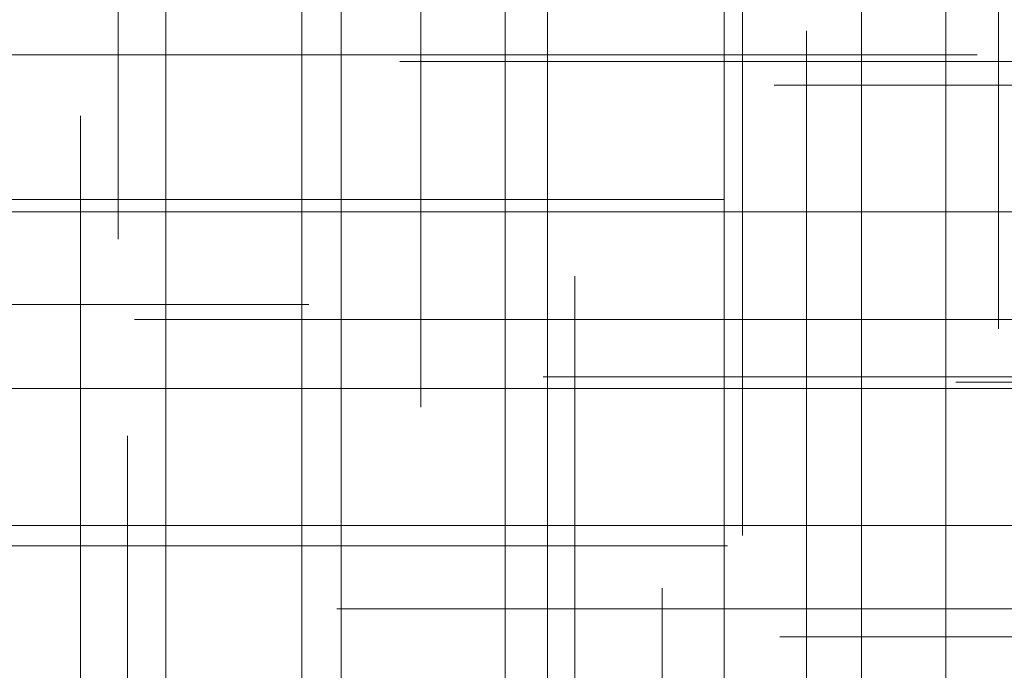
# Model space of a CAD drawing. Header units: millimetres. Extents: x -50 to 901, y -50 to 714.
# Tile 20 of 186: x -10.78 to -4.08, y -24.3 to -19.87. Entities that reach past the tile are written whole.
import ezdxf

# ---------------------------------------------------------------- set-up
doc = ezdxf.new("R2010")
doc.units = ezdxf.units.MM

# ---------------------------------------------------------------- blocks, each defined once
blk = doc.blocks.new('SW_CENTERMARKSYMBOL_43')
at = {"color": 0, "linetype": 'Continuous', "lineweight": 18}
for p, q in [((0, 0), (0, -5)), ((0, -5), (0, -5.9011))]:
    blk.add_line(p, q, dxfattribs=at)
blk = doc.blocks.new('SW_CENTERMARKSYMBOL_265')
at = {"color": 0, "linetype": 'Continuous', "lineweight": 18}
for p, q in [((0, 0), (0, 5)), ((-5, 0), (-5.5209, 0)), ((0, 0), (-5, 0)), ((0, 0), (0, -5)), ((0, 0), (5, 0))]:
    blk.add_line(p, q, dxfattribs=at)
blk = doc.blocks.new('SW_CENTERMARKSYMBOL_266')
at = {"color": 0, "linetype": 'Continuous', "lineweight": 18}
for q in [(0, 5), (-5, 0), (0, -5), (5, 0)]:
    blk.add_line((0, 0), q, dxfattribs=at)
blk = doc.blocks.new('SW_CENTERMARKSYMBOL_267')
at = {"color": 0, "linetype": 'Continuous', "lineweight": 18}
for p, q in [((0, 5), (0, 5.6585)), ((0, 0), (0, 5))]:
    blk.add_line(p, q, dxfattribs=at)
blk = doc.blocks.new('SW_CENTERMARKSYMBOL_268')
at = {"color": 0, "linetype": 'Continuous', "lineweight": 18}
for p, q in [((0, 5), (0, 5.6585)), ((0, 0), (0, 5))]:
    blk.add_line(p, q, dxfattribs=at)
blk = doc.blocks.new('SW_CENTERMARKSYMBOL_269')
at = {"color": 0, "linetype": 'Continuous', "lineweight": 18}
for q in [(0, 5), (-5, 0), (0, -5), (5, 0)]:
    blk.add_line((0, 0), q, dxfattribs=at)
blk = doc.blocks.new('SW_CENTERMARKSYMBOL_270')
at = {"color": 0, "linetype": 'Continuous', "lineweight": 18}
for p, q in [((0, 0), (0, -5)), ((0, -5), (0, -5.6463))]:
    blk.add_line(p, q, dxfattribs=at)
blk = doc.blocks.new('SW_CENTERMARKSYMBOL_271')
at = {"color": 0, "linetype": 'Continuous', "lineweight": 18}
for p, q in [((0, 0), (0, -5)), ((0, -5), (0, -5.5549))]:
    blk.add_line(p, q, dxfattribs=at)
blk = doc.blocks.new('SW_CENTERMARKSYMBOL_272')
at = {"color": 0, "linetype": 'Continuous', "lineweight": 18}
blk.add_line((0, 5), (0, 5.6932), dxfattribs=at)
blk = doc.blocks.new('SW_CENTERMARKSYMBOL_273')
at = {"color": 0, "linetype": 'Continuous', "lineweight": 18}
for p, q in [((-5, 0), (-5.6463, 0)), ((0, 0), (-5, 0))]:
    blk.add_line(p, q, dxfattribs=at)
blk = doc.blocks.new('SW_CENTERMARKSYMBOL_274')
at = {"color": 0, "linetype": 'Continuous', "lineweight": 18}
for p, q in [((-5, 0), (-5.5209, 0)), ((0, 0), (-5, 0))]:
    blk.add_line(p, q, dxfattribs=at)
blk = doc.blocks.new('SW_CENTERMARKSYMBOL_275')
at = {"color": 0, "linetype": 'Continuous', "lineweight": 18}
for p, q in [((-5, 0), (-5.6063, 0)), ((0, 0), (-5, 0))]:
    blk.add_line(p, q, dxfattribs=at)
blk = doc.blocks.new('SW_CENTERMARKSYMBOL_280')
at = {"color": 0, "linetype": 'Continuous', "lineweight": 18}
blk.add_line((0, 0), (0, -5), dxfattribs=at)
blk = doc.blocks.new('SW_CENTERMARKSYMBOL_281')
at = {"color": 0, "linetype": 'Continuous', "lineweight": 18}
for p, q in [((0, 0), (0, -5)), ((0, -5), (0, -5.5549))]:
    blk.add_line(p, q, dxfattribs=at)
blk = doc.blocks.new('SW_CENTERMARKSYMBOL_284')
at = {"color": 0, "linetype": 'Continuous', "lineweight": 18}
for p, q in [((0, 0), (5, 0)), ((5, 0), (5.6585, 0))]:
    blk.add_line(p, q, dxfattribs=at)
blk = doc.blocks.new('SW_CENTERMARKSYMBOL_288')
at = {"color": 0, "linetype": 'Continuous', "lineweight": 18}
for p, q in [((0, 0), (5, 0)), ((5, 0), (5.6585, 0))]:
    blk.add_line(p, q, dxfattribs=at)
blk = doc.blocks.new('SW_CENTERMARKSYMBOL_289')
at = {"color": 0, "linetype": 'Continuous', "lineweight": 18}
for p, q in [((0, 0), (5, 0)), ((5, 0), (5.6063, 0))]:
    blk.add_line(p, q, dxfattribs=at)
blk = doc.blocks.new('SW_CENTERMARKSYMBOL_290')
at = {"color": 0, "linetype": 'Continuous', "lineweight": 18}
for p, q in [((0, 0), (0, 5)), ((0, 0), (-5, 0)), ((0, 0), (0, -5)), ((0, 0), (5, 0)), ((5, 0), (5.5209, 0))]:
    blk.add_line(p, q, dxfattribs=at)
blk = doc.blocks.new('SW_CENTERMARKSYMBOL_291')
at = {"color": 0, "linetype": 'Continuous', "lineweight": 18}
for p, q in [((0, 0), (0, -5)), ((0, -5), (0, -5.6463))]:
    blk.add_line(p, q, dxfattribs=at)
blk = doc.blocks.new('SW_CENTERMARKSYMBOL_292')
at = {"color": 0, "linetype": 'Continuous', "lineweight": 18}
for p, q in [((0, 0), (0, -5)), ((0, -5), (0, -5.5549))]:
    blk.add_line(p, q, dxfattribs=at)
blk = doc.blocks.new('SW_CENTERMARKSYMBOL_293')
at = {"color": 0, "linetype": 'Continuous', "lineweight": 18}
for p, q in [((0, 5), (0, 5.6932)), ((0, 0), (0, 5))]:
    blk.add_line(p, q, dxfattribs=at)
blk = doc.blocks.new('SW_CENTERMARKSYMBOL_294')
at = {"color": 0, "linetype": 'Continuous', "lineweight": 18}
for p, q in [((0, 5), (0, 5.6585)), ((0, 0), (0, 5))]:
    blk.add_line(p, q, dxfattribs=at)
blk = doc.blocks.new('SW_CENTERMARKSYMBOL_295')
at = {"color": 0, "linetype": 'Continuous', "lineweight": 18}
blk.add_line((0, 0), (0, 5), dxfattribs=at)
blk = doc.blocks.new('SW_CENTERMARKSYMBOL_296')
at = {"color": 0, "linetype": 'Continuous', "lineweight": 18}
for q in [(0, 5), (-5, 0), (0, -5), (5, 0)]:
    blk.add_line((0, 0), q, dxfattribs=at)
blk = doc.blocks.new('SW_CENTERMARKSYMBOL_297')
at = {"color": 0, "linetype": 'Continuous', "lineweight": 18}
for p, q in [((-5, 0), (-5.6463, 0)), ((0, 0), (-5, 0))]:
    blk.add_line(p, q, dxfattribs=at)
blk = doc.blocks.new('SW_CENTERMARKSYMBOL_305')
at = {"color": 0, "linetype": 'Continuous', "lineweight": 18}
blk.add_line((-5, 0), (-5.5209, 0), dxfattribs=at)
blk = doc.blocks.new('SW_CENTERMARKSYMBOL_306')
at = {"color": 0, "linetype": 'Continuous', "lineweight": 18}
for p, q in [((-5, 0), (-5.6063, 0)), ((0, 0), (-5, 0))]:
    blk.add_line(p, q, dxfattribs=at)
blk = doc.blocks.new('SW_CENTERMARKSYMBOL_606')
at = {"color": 0, "linetype": 'Continuous', "lineweight": 18}
for p, q in [((0, 0), (0, -5)), ((0, -5), (0, -5.9011))]:
    blk.add_line(p, q, dxfattribs=at)
blk = doc.blocks.new('SW_CENTERMARKSYMBOL_828')
at = {"color": 0, "linetype": 'Continuous', "lineweight": 18}
for p, q in [((0, 0), (0, 5)), ((-5, 0), (-5.5209, 0)), ((0, 0), (-5, 0)), ((0, 0), (0, -5)), ((0, 0), (5, 0))]:
    blk.add_line(p, q, dxfattribs=at)
blk = doc.blocks.new('SW_CENTERMARKSYMBOL_829')
at = {"color": 0, "linetype": 'Continuous', "lineweight": 18}
for q in [(0, 5), (-5, 0), (0, -5), (5, 0)]:
    blk.add_line((0, 0), q, dxfattribs=at)
blk = doc.blocks.new('SW_CENTERMARKSYMBOL_830')
at = {"color": 0, "linetype": 'Continuous', "lineweight": 18}
for p, q in [((0, 5), (0, 5.6585)), ((0, 0), (0, 5))]:
    blk.add_line(p, q, dxfattribs=at)
blk = doc.blocks.new('SW_CENTERMARKSYMBOL_831')
at = {"color": 0, "linetype": 'Continuous', "lineweight": 18}
for p, q in [((0, 5), (0, 5.6585)), ((0, 0), (0, 5))]:
    blk.add_line(p, q, dxfattribs=at)
blk = doc.blocks.new('SW_CENTERMARKSYMBOL_832')
at = {"color": 0, "linetype": 'Continuous', "lineweight": 18}
for q in [(0, 5), (-5, 0), (0, -5), (5, 0)]:
    blk.add_line((0, 0), q, dxfattribs=at)
blk = doc.blocks.new('SW_CENTERMARKSYMBOL_833')
at = {"color": 0, "linetype": 'Continuous', "lineweight": 18}
for p, q in [((0, 0), (0, -5)), ((0, -5), (0, -5.6463))]:
    blk.add_line(p, q, dxfattribs=at)
blk = doc.blocks.new('SW_CENTERMARKSYMBOL_834')
at = {"color": 0, "linetype": 'Continuous', "lineweight": 18}
for p, q in [((0, 0), (0, -5)), ((0, -5), (0, -5.5549))]:
    blk.add_line(p, q, dxfattribs=at)
blk = doc.blocks.new('SW_CENTERMARKSYMBOL_835')
at = {"color": 0, "linetype": 'Continuous', "lineweight": 18}
blk.add_line((0, 5), (0, 5.6932), dxfattribs=at)
blk = doc.blocks.new('SW_CENTERMARKSYMBOL_836')
at = {"color": 0, "linetype": 'Continuous', "lineweight": 18}
for p, q in [((-5, 0), (-5.6463, 0)), ((0, 0), (-5, 0))]:
    blk.add_line(p, q, dxfattribs=at)
blk = doc.blocks.new('SW_CENTERMARKSYMBOL_837')
at = {"color": 0, "linetype": 'Continuous', "lineweight": 18}
for p, q in [((-5, 0), (-5.5209, 0)), ((0, 0), (-5, 0))]:
    blk.add_line(p, q, dxfattribs=at)
blk = doc.blocks.new('SW_CENTERMARKSYMBOL_838')
at = {"color": 0, "linetype": 'Continuous', "lineweight": 18}
for p, q in [((-5, 0), (-5.6063, 0)), ((0, 0), (-5, 0))]:
    blk.add_line(p, q, dxfattribs=at)
blk = doc.blocks.new('SW_CENTERMARKSYMBOL_843')
at = {"color": 0, "linetype": 'Continuous', "lineweight": 18}
blk.add_line((0, 0), (0, -5), dxfattribs=at)
blk = doc.blocks.new('SW_CENTERMARKSYMBOL_844')
at = {"color": 0, "linetype": 'Continuous', "lineweight": 18}
for p, q in [((0, 0), (0, -5)), ((0, -5), (0, -5.5549))]:
    blk.add_line(p, q, dxfattribs=at)
blk = doc.blocks.new('SW_CENTERMARKSYMBOL_847')
at = {"color": 0, "linetype": 'Continuous', "lineweight": 18}
for p, q in [((0, 0), (5, 0)), ((5, 0), (5.6585, 0))]:
    blk.add_line(p, q, dxfattribs=at)
blk = doc.blocks.new('SW_CENTERMARKSYMBOL_851')
at = {"color": 0, "linetype": 'Continuous', "lineweight": 18}
for p, q in [((0, 0), (5, 0)), ((5, 0), (5.6585, 0))]:
    blk.add_line(p, q, dxfattribs=at)
blk = doc.blocks.new('SW_CENTERMARKSYMBOL_852')
at = {"color": 0, "linetype": 'Continuous', "lineweight": 18}
for p, q in [((0, 0), (5, 0)), ((5, 0), (5.6063, 0))]:
    blk.add_line(p, q, dxfattribs=at)
blk = doc.blocks.new('SW_CENTERMARKSYMBOL_853')
at = {"color": 0, "linetype": 'Continuous', "lineweight": 18}
for p, q in [((0, 0), (0, 5)), ((0, 0), (-5, 0)), ((0, 0), (0, -5)), ((0, 0), (5, 0)), ((5, 0), (5.5209, 0))]:
    blk.add_line(p, q, dxfattribs=at)
blk = doc.blocks.new('SW_CENTERMARKSYMBOL_854')
at = {"color": 0, "linetype": 'Continuous', "lineweight": 18}
for p, q in [((0, 0), (0, -5)), ((0, -5), (0, -5.6463))]:
    blk.add_line(p, q, dxfattribs=at)
blk = doc.blocks.new('SW_CENTERMARKSYMBOL_855')
at = {"color": 0, "linetype": 'Continuous', "lineweight": 18}
for p, q in [((0, 0), (0, -5)), ((0, -5), (0, -5.5549))]:
    blk.add_line(p, q, dxfattribs=at)
blk = doc.blocks.new('SW_CENTERMARKSYMBOL_856')
at = {"color": 0, "linetype": 'Continuous', "lineweight": 18}
for p, q in [((0, 5), (0, 5.6932)), ((0, 0), (0, 5))]:
    blk.add_line(p, q, dxfattribs=at)
blk = doc.blocks.new('SW_CENTERMARKSYMBOL_857')
at = {"color": 0, "linetype": 'Continuous', "lineweight": 18}
for p, q in [((0, 5), (0, 5.6585)), ((0, 0), (0, 5))]:
    blk.add_line(p, q, dxfattribs=at)
blk = doc.blocks.new('SW_CENTERMARKSYMBOL_858')
at = {"color": 0, "linetype": 'Continuous', "lineweight": 18}
blk.add_line((0, 0), (0, 5), dxfattribs=at)
blk = doc.blocks.new('SW_CENTERMARKSYMBOL_859')
at = {"color": 0, "linetype": 'Continuous', "lineweight": 18}
for q in [(0, 5), (-5, 0), (0, -5), (5, 0)]:
    blk.add_line((0, 0), q, dxfattribs=at)
blk = doc.blocks.new('SW_CENTERMARKSYMBOL_860')
at = {"color": 0, "linetype": 'Continuous', "lineweight": 18}
for p, q in [((-5, 0), (-5.6463, 0)), ((0, 0), (-5, 0))]:
    blk.add_line(p, q, dxfattribs=at)
blk = doc.blocks.new('SW_CENTERMARKSYMBOL_868')
at = {"color": 0, "linetype": 'Continuous', "lineweight": 18}
blk.add_line((-5, 0), (-5.5209, 0), dxfattribs=at)
blk = doc.blocks.new('SW_CENTERMARKSYMBOL_869')
at = {"color": 0, "linetype": 'Continuous', "lineweight": 18}
for p, q in [((-5, 0), (-5.6063, 0)), ((0, 0), (-5, 0))]:
    blk.add_line(p, q, dxfattribs=at)
blk = doc.blocks.new('SW_CENTERMARKSYMBOL_1169')
at = {"color": 0, "linetype": 'Continuous', "lineweight": 18}
for p, q in [((0, 0), (0, -5)), ((0, -5), (0, -5.9011))]:
    blk.add_line(p, q, dxfattribs=at)
blk = doc.blocks.new('SW_CENTERMARKSYMBOL_1391')
at = {"color": 0, "linetype": 'Continuous', "lineweight": 18}
for p, q in [((0, 0), (0, 5)), ((-5, 0), (-5.5209, 0)), ((0, 0), (-5, 0)), ((0, 0), (0, -5)), ((0, 0), (5, 0))]:
    blk.add_line(p, q, dxfattribs=at)
blk = doc.blocks.new('SW_CENTERMARKSYMBOL_1392')
at = {"color": 0, "linetype": 'Continuous', "lineweight": 18}
for q in [(0, 5), (-5, 0), (0, -5), (5, 0)]:
    blk.add_line((0, 0), q, dxfattribs=at)
blk = doc.blocks.new('SW_CENTERMARKSYMBOL_1393')
at = {"color": 0, "linetype": 'Continuous', "lineweight": 18}
for p, q in [((0, 5), (0, 5.6585)), ((0, 0), (0, 5))]:
    blk.add_line(p, q, dxfattribs=at)
blk = doc.blocks.new('SW_CENTERMARKSYMBOL_1394')
at = {"color": 0, "linetype": 'Continuous', "lineweight": 18}
for p, q in [((0, 5), (0, 5.6585)), ((0, 0), (0, 5))]:
    blk.add_line(p, q, dxfattribs=at)
blk = doc.blocks.new('SW_CENTERMARKSYMBOL_1395')
at = {"color": 0, "linetype": 'Continuous', "lineweight": 18}
for q in [(0, 5), (-5, 0), (0, -5), (5, 0)]:
    blk.add_line((0, 0), q, dxfattribs=at)
blk = doc.blocks.new('SW_CENTERMARKSYMBOL_1396')
at = {"color": 0, "linetype": 'Continuous', "lineweight": 18}
for p, q in [((0, 0), (0, -5)), ((0, -5), (0, -5.6463))]:
    blk.add_line(p, q, dxfattribs=at)
blk = doc.blocks.new('SW_CENTERMARKSYMBOL_1397')
at = {"color": 0, "linetype": 'Continuous', "lineweight": 18}
for p, q in [((0, 0), (0, -5)), ((0, -5), (0, -5.5549))]:
    blk.add_line(p, q, dxfattribs=at)
blk = doc.blocks.new('SW_CENTERMARKSYMBOL_1398')
at = {"color": 0, "linetype": 'Continuous', "lineweight": 18}
blk.add_line((0, 5), (0, 5.6932), dxfattribs=at)
blk = doc.blocks.new('SW_CENTERMARKSYMBOL_1399')
at = {"color": 0, "linetype": 'Continuous', "lineweight": 18}
for p, q in [((-5, 0), (-5.6463, 0)), ((0, 0), (-5, 0))]:
    blk.add_line(p, q, dxfattribs=at)
blk = doc.blocks.new('SW_CENTERMARKSYMBOL_1400')
at = {"color": 0, "linetype": 'Continuous', "lineweight": 18}
for p, q in [((-5, 0), (-5.5209, 0)), ((0, 0), (-5, 0))]:
    blk.add_line(p, q, dxfattribs=at)
blk = doc.blocks.new('SW_CENTERMARKSYMBOL_1401')
at = {"color": 0, "linetype": 'Continuous', "lineweight": 18}
for p, q in [((-5, 0), (-5.6063, 0)), ((0, 0), (-5, 0))]:
    blk.add_line(p, q, dxfattribs=at)
blk = doc.blocks.new('SW_CENTERMARKSYMBOL_1406')
at = {"color": 0, "linetype": 'Continuous', "lineweight": 18}
blk.add_line((0, 0), (0, -5), dxfattribs=at)
blk = doc.blocks.new('SW_CENTERMARKSYMBOL_1407')
at = {"color": 0, "linetype": 'Continuous', "lineweight": 18}
for p, q in [((0, 0), (0, -5)), ((0, -5), (0, -5.5549))]:
    blk.add_line(p, q, dxfattribs=at)
blk = doc.blocks.new('SW_CENTERMARKSYMBOL_1410')
at = {"color": 0, "linetype": 'Continuous', "lineweight": 18}
for p, q in [((0, 0), (5, 0)), ((5, 0), (5.6585, 0))]:
    blk.add_line(p, q, dxfattribs=at)
blk = doc.blocks.new('SW_CENTERMARKSYMBOL_1414')
at = {"color": 0, "linetype": 'Continuous', "lineweight": 18}
for p, q in [((0, 0), (5, 0)), ((5, 0), (5.6585, 0))]:
    blk.add_line(p, q, dxfattribs=at)
blk = doc.blocks.new('SW_CENTERMARKSYMBOL_1415')
at = {"color": 0, "linetype": 'Continuous', "lineweight": 18}
for p, q in [((0, 0), (5, 0)), ((5, 0), (5.6063, 0))]:
    blk.add_line(p, q, dxfattribs=at)
blk = doc.blocks.new('SW_CENTERMARKSYMBOL_1416')
at = {"color": 0, "linetype": 'Continuous', "lineweight": 18}
for p, q in [((0, 0), (0, 5)), ((0, 0), (-5, 0)), ((0, 0), (0, -5)), ((0, 0), (5, 0)), ((5, 0), (5.5209, 0))]:
    blk.add_line(p, q, dxfattribs=at)
blk = doc.blocks.new('SW_CENTERMARKSYMBOL_1417')
at = {"color": 0, "linetype": 'Continuous', "lineweight": 18}
for p, q in [((0, 0), (0, -5)), ((0, -5), (0, -5.6463))]:
    blk.add_line(p, q, dxfattribs=at)
blk = doc.blocks.new('SW_CENTERMARKSYMBOL_1418')
at = {"color": 0, "linetype": 'Continuous', "lineweight": 18}
for p, q in [((0, 0), (0, -5)), ((0, -5), (0, -5.5549))]:
    blk.add_line(p, q, dxfattribs=at)
blk = doc.blocks.new('SW_CENTERMARKSYMBOL_1419')
at = {"color": 0, "linetype": 'Continuous', "lineweight": 18}
for p, q in [((0, 5), (0, 5.6932)), ((0, 0), (0, 5))]:
    blk.add_line(p, q, dxfattribs=at)
blk = doc.blocks.new('SW_CENTERMARKSYMBOL_1420')
at = {"color": 0, "linetype": 'Continuous', "lineweight": 18}
for p, q in [((0, 5), (0, 5.6585)), ((0, 0), (0, 5))]:
    blk.add_line(p, q, dxfattribs=at)
blk = doc.blocks.new('SW_CENTERMARKSYMBOL_1421')
at = {"color": 0, "linetype": 'Continuous', "lineweight": 18}
blk.add_line((0, 0), (0, 5), dxfattribs=at)
blk = doc.blocks.new('SW_CENTERMARKSYMBOL_1422')
at = {"color": 0, "linetype": 'Continuous', "lineweight": 18}
for q in [(0, 5), (-5, 0), (0, -5), (5, 0)]:
    blk.add_line((0, 0), q, dxfattribs=at)
blk = doc.blocks.new('SW_CENTERMARKSYMBOL_1423')
at = {"color": 0, "linetype": 'Continuous', "lineweight": 18}
for p, q in [((-5, 0), (-5.6463, 0)), ((0, 0), (-5, 0))]:
    blk.add_line(p, q, dxfattribs=at)
blk = doc.blocks.new('SW_CENTERMARKSYMBOL_1431')
at = {"color": 0, "linetype": 'Continuous', "lineweight": 18}
blk.add_line((-5, 0), (-5.5209, 0), dxfattribs=at)
blk = doc.blocks.new('SW_CENTERMARKSYMBOL_1432')
at = {"color": 0, "linetype": 'Continuous', "lineweight": 18}
for p, q in [((-5, 0), (-5.6063, 0)), ((0, 0), (-5, 0))]:
    blk.add_line(p, q, dxfattribs=at)
blk = doc.blocks.new('SW_CENTERMARKSYMBOL_1732')
at = {"color": 0, "linetype": 'Continuous', "lineweight": 18}
for p, q in [((0, 0), (0, -5)), ((0, -5), (0, -5.9011))]:
    blk.add_line(p, q, dxfattribs=at)
blk = doc.blocks.new('SW_CENTERMARKSYMBOL_1954')
at = {"color": 0, "linetype": 'Continuous', "lineweight": 18}
for p, q in [((0, 0), (0, 5)), ((-5, 0), (-5.5209, 0)), ((0, 0), (-5, 0)), ((0, 0), (0, -5)), ((0, 0), (5, 0))]:
    blk.add_line(p, q, dxfattribs=at)
blk = doc.blocks.new('SW_CENTERMARKSYMBOL_1955')
at = {"color": 0, "linetype": 'Continuous', "lineweight": 18}
for q in [(0, 5), (-5, 0), (0, -5), (5, 0)]:
    blk.add_line((0, 0), q, dxfattribs=at)
blk = doc.blocks.new('SW_CENTERMARKSYMBOL_1956')
at = {"color": 0, "linetype": 'Continuous', "lineweight": 18}
for p, q in [((0, 5), (0, 5.6585)), ((0, 0), (0, 5))]:
    blk.add_line(p, q, dxfattribs=at)
blk = doc.blocks.new('SW_CENTERMARKSYMBOL_1957')
at = {"color": 0, "linetype": 'Continuous', "lineweight": 18}
for p, q in [((0, 5), (0, 5.6585)), ((0, 0), (0, 5))]:
    blk.add_line(p, q, dxfattribs=at)
blk = doc.blocks.new('SW_CENTERMARKSYMBOL_1958')
at = {"color": 0, "linetype": 'Continuous', "lineweight": 18}
for q in [(0, 5), (-5, 0), (0, -5), (5, 0)]:
    blk.add_line((0, 0), q, dxfattribs=at)
blk = doc.blocks.new('SW_CENTERMARKSYMBOL_1959')
at = {"color": 0, "linetype": 'Continuous', "lineweight": 18}
for p, q in [((0, 0), (0, -5)), ((0, -5), (0, -5.6463))]:
    blk.add_line(p, q, dxfattribs=at)
blk = doc.blocks.new('SW_CENTERMARKSYMBOL_1960')
at = {"color": 0, "linetype": 'Continuous', "lineweight": 18}
for p, q in [((0, 0), (0, -5)), ((0, -5), (0, -5.5549))]:
    blk.add_line(p, q, dxfattribs=at)
blk = doc.blocks.new('SW_CENTERMARKSYMBOL_1961')
at = {"color": 0, "linetype": 'Continuous', "lineweight": 18}
blk.add_line((0, 5), (0, 5.6932), dxfattribs=at)
blk = doc.blocks.new('SW_CENTERMARKSYMBOL_1962')
at = {"color": 0, "linetype": 'Continuous', "lineweight": 18}
for p, q in [((-5, 0), (-5.6463, 0)), ((0, 0), (-5, 0))]:
    blk.add_line(p, q, dxfattribs=at)
blk = doc.blocks.new('SW_CENTERMARKSYMBOL_1963')
at = {"color": 0, "linetype": 'Continuous', "lineweight": 18}
for p, q in [((-5, 0), (-5.5209, 0)), ((0, 0), (-5, 0))]:
    blk.add_line(p, q, dxfattribs=at)
blk = doc.blocks.new('SW_CENTERMARKSYMBOL_1964')
at = {"color": 0, "linetype": 'Continuous', "lineweight": 18}
for p, q in [((-5, 0), (-5.6063, 0)), ((0, 0), (-5, 0))]:
    blk.add_line(p, q, dxfattribs=at)
blk = doc.blocks.new('SW_CENTERMARKSYMBOL_1969')
at = {"color": 0, "linetype": 'Continuous', "lineweight": 18}
blk.add_line((0, 0), (0, -5), dxfattribs=at)
blk = doc.blocks.new('SW_CENTERMARKSYMBOL_1970')
at = {"color": 0, "linetype": 'Continuous', "lineweight": 18}
for p, q in [((0, 0), (0, -5)), ((0, -5), (0, -5.5549))]:
    blk.add_line(p, q, dxfattribs=at)
blk = doc.blocks.new('SW_CENTERMARKSYMBOL_1973')
at = {"color": 0, "linetype": 'Continuous', "lineweight": 18}
for p, q in [((0, 0), (5, 0)), ((5, 0), (5.6585, 0))]:
    blk.add_line(p, q, dxfattribs=at)
blk = doc.blocks.new('SW_CENTERMARKSYMBOL_1977')
at = {"color": 0, "linetype": 'Continuous', "lineweight": 18}
for p, q in [((0, 0), (5, 0)), ((5, 0), (5.6585, 0))]:
    blk.add_line(p, q, dxfattribs=at)
blk = doc.blocks.new('SW_CENTERMARKSYMBOL_1978')
at = {"color": 0, "linetype": 'Continuous', "lineweight": 18}
for p, q in [((0, 0), (5, 0)), ((5, 0), (5.6063, 0))]:
    blk.add_line(p, q, dxfattribs=at)
blk = doc.blocks.new('SW_CENTERMARKSYMBOL_1979')
at = {"color": 0, "linetype": 'Continuous', "lineweight": 18}
for p, q in [((0, 0), (0, 5)), ((0, 0), (-5, 0)), ((0, 0), (0, -5)), ((0, 0), (5, 0)), ((5, 0), (5.5209, 0))]:
    blk.add_line(p, q, dxfattribs=at)
blk = doc.blocks.new('SW_CENTERMARKSYMBOL_1980')
at = {"color": 0, "linetype": 'Continuous', "lineweight": 18}
for p, q in [((0, 0), (0, -5)), ((0, -5), (0, -5.6463))]:
    blk.add_line(p, q, dxfattribs=at)
blk = doc.blocks.new('SW_CENTERMARKSYMBOL_1981')
at = {"color": 0, "linetype": 'Continuous', "lineweight": 18}
for p, q in [((0, 0), (0, -5)), ((0, -5), (0, -5.5549))]:
    blk.add_line(p, q, dxfattribs=at)
blk = doc.blocks.new('SW_CENTERMARKSYMBOL_1982')
at = {"color": 0, "linetype": 'Continuous', "lineweight": 18}
for p, q in [((0, 5), (0, 5.6932)), ((0, 0), (0, 5))]:
    blk.add_line(p, q, dxfattribs=at)
blk = doc.blocks.new('SW_CENTERMARKSYMBOL_1983')
at = {"color": 0, "linetype": 'Continuous', "lineweight": 18}
for p, q in [((0, 5), (0, 5.6585)), ((0, 0), (0, 5))]:
    blk.add_line(p, q, dxfattribs=at)
blk = doc.blocks.new('SW_CENTERMARKSYMBOL_1984')
at = {"color": 0, "linetype": 'Continuous', "lineweight": 18}
blk.add_line((0, 0), (0, 5), dxfattribs=at)
blk = doc.blocks.new('SW_CENTERMARKSYMBOL_1985')
at = {"color": 0, "linetype": 'Continuous', "lineweight": 18}
for q in [(0, 5), (-5, 0), (0, -5), (5, 0)]:
    blk.add_line((0, 0), q, dxfattribs=at)
blk = doc.blocks.new('SW_CENTERMARKSYMBOL_1986')
at = {"color": 0, "linetype": 'Continuous', "lineweight": 18}
for p, q in [((-5, 0), (-5.6463, 0)), ((0, 0), (-5, 0))]:
    blk.add_line(p, q, dxfattribs=at)
blk = doc.blocks.new('SW_CENTERMARKSYMBOL_1994')
at = {"color": 0, "linetype": 'Continuous', "lineweight": 18}
blk.add_line((-5, 0), (-5.5209, 0), dxfattribs=at)
blk = doc.blocks.new('SW_CENTERMARKSYMBOL_1995')
at = {"color": 0, "linetype": 'Continuous', "lineweight": 18}
for p, q in [((-5, 0), (-5.6063, 0)), ((0, 0), (-5, 0))]:
    blk.add_line(p, q, dxfattribs=at)
blk = doc.blocks.new('SW_CENTERMARKSYMBOL_2295')
at = {"color": 0, "linetype": 'Continuous', "lineweight": 18}
for p, q in [((0, 0), (0, -5)), ((0, -5), (0, -5.9011))]:
    blk.add_line(p, q, dxfattribs=at)
blk = doc.blocks.new('SW_CENTERMARKSYMBOL_2517')
at = {"color": 0, "linetype": 'Continuous', "lineweight": 18}
for p, q in [((0, 0), (0, 5)), ((-5, 0), (-5.5209, 0)), ((0, 0), (-5, 0)), ((0, 0), (0, -5)), ((0, 0), (5, 0))]:
    blk.add_line(p, q, dxfattribs=at)
blk = doc.blocks.new('SW_CENTERMARKSYMBOL_2518')
at = {"color": 0, "linetype": 'Continuous', "lineweight": 18}
for q in [(0, 5), (-5, 0), (0, -5), (5, 0)]:
    blk.add_line((0, 0), q, dxfattribs=at)
blk = doc.blocks.new('SW_CENTERMARKSYMBOL_2519')
at = {"color": 0, "linetype": 'Continuous', "lineweight": 18}
for p, q in [((0, 5), (0, 5.6585)), ((0, 0), (0, 5))]:
    blk.add_line(p, q, dxfattribs=at)
blk = doc.blocks.new('SW_CENTERMARKSYMBOL_2520')
at = {"color": 0, "linetype": 'Continuous', "lineweight": 18}
for p, q in [((0, 5), (0, 5.6585)), ((0, 0), (0, 5))]:
    blk.add_line(p, q, dxfattribs=at)
blk = doc.blocks.new('SW_CENTERMARKSYMBOL_2521')
at = {"color": 0, "linetype": 'Continuous', "lineweight": 18}
for q in [(0, 5), (-5, 0), (0, -5), (5, 0)]:
    blk.add_line((0, 0), q, dxfattribs=at)
blk = doc.blocks.new('SW_CENTERMARKSYMBOL_2522')
at = {"color": 0, "linetype": 'Continuous', "lineweight": 18}
for p, q in [((0, 0), (0, -5)), ((0, -5), (0, -5.6463))]:
    blk.add_line(p, q, dxfattribs=at)
blk = doc.blocks.new('SW_CENTERMARKSYMBOL_2523')
at = {"color": 0, "linetype": 'Continuous', "lineweight": 18}
for p, q in [((0, 0), (0, -5)), ((0, -5), (0, -5.5549))]:
    blk.add_line(p, q, dxfattribs=at)
blk = doc.blocks.new('SW_CENTERMARKSYMBOL_2524')
at = {"color": 0, "linetype": 'Continuous', "lineweight": 18}
blk.add_line((0, 5), (0, 5.6932), dxfattribs=at)
blk = doc.blocks.new('SW_CENTERMARKSYMBOL_2525')
at = {"color": 0, "linetype": 'Continuous', "lineweight": 18}
for p, q in [((-5, 0), (-5.6463, 0)), ((0, 0), (-5, 0))]:
    blk.add_line(p, q, dxfattribs=at)
blk = doc.blocks.new('SW_CENTERMARKSYMBOL_2526')
at = {"color": 0, "linetype": 'Continuous', "lineweight": 18}
for p, q in [((-5, 0), (-5.5209, 0)), ((0, 0), (-5, 0))]:
    blk.add_line(p, q, dxfattribs=at)
blk = doc.blocks.new('SW_CENTERMARKSYMBOL_2527')
at = {"color": 0, "linetype": 'Continuous', "lineweight": 18}
for p, q in [((-5, 0), (-5.6063, 0)), ((0, 0), (-5, 0))]:
    blk.add_line(p, q, dxfattribs=at)
blk = doc.blocks.new('SW_CENTERMARKSYMBOL_2532')
at = {"color": 0, "linetype": 'Continuous', "lineweight": 18}
blk.add_line((0, 0), (0, -5), dxfattribs=at)
blk = doc.blocks.new('SW_CENTERMARKSYMBOL_2533')
at = {"color": 0, "linetype": 'Continuous', "lineweight": 18}
for p, q in [((0, 0), (0, -5)), ((0, -5), (0, -5.5549))]:
    blk.add_line(p, q, dxfattribs=at)
blk = doc.blocks.new('SW_CENTERMARKSYMBOL_2536')
at = {"color": 0, "linetype": 'Continuous', "lineweight": 18}
for p, q in [((0, 0), (5, 0)), ((5, 0), (5.6585, 0))]:
    blk.add_line(p, q, dxfattribs=at)
blk = doc.blocks.new('SW_CENTERMARKSYMBOL_2540')
at = {"color": 0, "linetype": 'Continuous', "lineweight": 18}
for p, q in [((0, 0), (5, 0)), ((5, 0), (5.6585, 0))]:
    blk.add_line(p, q, dxfattribs=at)
blk = doc.blocks.new('SW_CENTERMARKSYMBOL_2541')
at = {"color": 0, "linetype": 'Continuous', "lineweight": 18}
for p, q in [((0, 0), (5, 0)), ((5, 0), (5.6063, 0))]:
    blk.add_line(p, q, dxfattribs=at)
blk = doc.blocks.new('SW_CENTERMARKSYMBOL_2542')
at = {"color": 0, "linetype": 'Continuous', "lineweight": 18}
for p, q in [((0, 0), (0, 5)), ((0, 0), (-5, 0)), ((0, 0), (0, -5)), ((0, 0), (5, 0)), ((5, 0), (5.5209, 0))]:
    blk.add_line(p, q, dxfattribs=at)
blk = doc.blocks.new('SW_CENTERMARKSYMBOL_2543')
at = {"color": 0, "linetype": 'Continuous', "lineweight": 18}
for p, q in [((0, 0), (0, -5)), ((0, -5), (0, -5.6463))]:
    blk.add_line(p, q, dxfattribs=at)
blk = doc.blocks.new('SW_CENTERMARKSYMBOL_2544')
at = {"color": 0, "linetype": 'Continuous', "lineweight": 18}
for p, q in [((0, 0), (0, -5)), ((0, -5), (0, -5.5549))]:
    blk.add_line(p, q, dxfattribs=at)
blk = doc.blocks.new('SW_CENTERMARKSYMBOL_2545')
at = {"color": 0, "linetype": 'Continuous', "lineweight": 18}
for p, q in [((0, 5), (0, 5.6932)), ((0, 0), (0, 5))]:
    blk.add_line(p, q, dxfattribs=at)
blk = doc.blocks.new('SW_CENTERMARKSYMBOL_2546')
at = {"color": 0, "linetype": 'Continuous', "lineweight": 18}
for p, q in [((0, 5), (0, 5.6585)), ((0, 0), (0, 5))]:
    blk.add_line(p, q, dxfattribs=at)
blk = doc.blocks.new('SW_CENTERMARKSYMBOL_2547')
at = {"color": 0, "linetype": 'Continuous', "lineweight": 18}
blk.add_line((0, 0), (0, 5), dxfattribs=at)
blk = doc.blocks.new('SW_CENTERMARKSYMBOL_2548')
at = {"color": 0, "linetype": 'Continuous', "lineweight": 18}
for q in [(0, 5), (-5, 0), (0, -5), (5, 0)]:
    blk.add_line((0, 0), q, dxfattribs=at)
blk = doc.blocks.new('SW_CENTERMARKSYMBOL_2549')
at = {"color": 0, "linetype": 'Continuous', "lineweight": 18}
for p, q in [((-5, 0), (-5.6463, 0)), ((0, 0), (-5, 0))]:
    blk.add_line(p, q, dxfattribs=at)
blk = doc.blocks.new('SW_CENTERMARKSYMBOL_2557')
at = {"color": 0, "linetype": 'Continuous', "lineweight": 18}
blk.add_line((-5, 0), (-5.5209, 0), dxfattribs=at)
blk = doc.blocks.new('SW_CENTERMARKSYMBOL_2558')
at = {"color": 0, "linetype": 'Continuous', "lineweight": 18}
for p, q in [((-5, 0), (-5.6063, 0)), ((0, 0), (-5, 0))]:
    blk.add_line(p, q, dxfattribs=at)

msp = doc.modelspace()

# ---------------------------------------------------------------- linework, layer by layer
at = {"color": 7, "linetype": 'Continuous', "lineweight": 25}
for radius in [45, 45, 45, 45, 45, 43.8964, 43.8964, 43.8964, 43.8964, 43.8964, 43.6219, 43.6219, 43.6219, 43.6219, 43.6219, 42.2814, 42.2814, 42.2814, 42.2814, 42.2814, 35.2814, 35.2814, 35.2814, 35.2814, 35.2814, 33.2814, 33.2814, 33.2814, 33.2814, 33.2814]:
    msp.add_circle((0, 0), radius, dxfattribs=at)
msp.add_arc((0, 0), 50, 184.01152, 265.98848, dxfattribs=at)
msp.add_arc((0, 0), 50, 184.01152, 265.98848, dxfattribs=at)
msp.add_arc((0, 0), 50, 184.01152, 265.98848, dxfattribs=at)
msp.add_arc((0, 0), 50, 184.01152, 265.98848, dxfattribs=at)
msp.add_arc((0, 0), 50, 184.01152, 265.98848, dxfattribs=at)

# ---------------------------------------------------------------- block references
at = {"color": 7, "linetype": 'Continuous', "lineweight": 18}
for name, p in [('SW_CENTERMARKSYMBOL_43', (-4.1195, -16.071)), ('SW_CENTERMARKSYMBOL_606', (-4.1195, -16.071)), ('SW_CENTERMARKSYMBOL_1169', (-4.1195, -16.071)), ('SW_CENTERMARKSYMBOL_1732', (-4.1195, -16.071)), ('SW_CENTERMARKSYMBOL_2295', (-4.1195, -16.071)), ('SW_CENTERMARKSYMBOL_281', (-10.1102, -15.8065)), ('SW_CENTERMARKSYMBOL_844', (-10.1102, -15.8065)), ('SW_CENTERMARKSYMBOL_1407', (-10.1102, -15.8065)), ('SW_CENTERMARKSYMBOL_1970', (-10.1102, -15.8065)), ('SW_CENTERMARKSYMBOL_2533', (-10.1102, -15.8065)), ('SW_CENTERMARKSYMBOL_292', (-8.0494, -16.949)), ('SW_CENTERMARKSYMBOL_855', (-8.0494, -16.949)), ('SW_CENTERMARKSYMBOL_1418', (-8.0494, -16.949)), ('SW_CENTERMARKSYMBOL_1981', (-8.0494, -16.949)), ('SW_CENTERMARKSYMBOL_2544', (-8.0494, -16.949)), ('SW_CENTERMARKSYMBOL_291', (-9.7854, -17.7997)), ('SW_CENTERMARKSYMBOL_854', (-9.7854, -17.7997)), ('SW_CENTERMARKSYMBOL_1417', (-9.7854, -17.7997)), ('SW_CENTERMARKSYMBOL_1980', (-9.7854, -17.7997)), ('SW_CENTERMARKSYMBOL_2543', (-9.7854, -17.7997)), ('SW_CENTERMARKSYMBOL_271', (-5.8617, -17.8242)), ('SW_CENTERMARKSYMBOL_834', (-5.8617, -17.8242)), ('SW_CENTERMARKSYMBOL_1397', (-5.8617, -17.8242)), ('SW_CENTERMARKSYMBOL_1960', (-5.8617, -17.8242)), ('SW_CENTERMARKSYMBOL_2523', (-5.8617, -17.8242)), ('SW_CENTERMARKSYMBOL_270', (-7.4774, -18.8857)), ('SW_CENTERMARKSYMBOL_833', (-7.4774, -18.8857)), ('SW_CENTERMARKSYMBOL_1396', (-7.4774, -18.8857)), ('SW_CENTERMARKSYMBOL_1959', (-7.4774, -18.8857)), ('SW_CENTERMARKSYMBOL_2522', (-7.4774, -18.8857)), ('SW_CENTERMARKSYMBOL_280', (-5.0514, -19.674)), ('SW_CENTERMARKSYMBOL_843', (-5.0514, -19.674)), ('SW_CENTERMARKSYMBOL_1406', (-5.0514, -19.674)), ('SW_CENTERMARKSYMBOL_1969', (-5.0514, -19.674)), ('SW_CENTERMARKSYMBOL_2532', (-5.0514, -19.674)), ('SW_CENTERMARKSYMBOL_273', (-2.5458, -20.152)), ('SW_CENTERMARKSYMBOL_836', (-2.5458, -20.152)), ('SW_CENTERMARKSYMBOL_1399', (-2.5458, -20.152)), ('SW_CENTERMARKSYMBOL_1962', (-2.5458, -20.152)), ('SW_CENTERMARKSYMBOL_2525', (-2.5458, -20.152)), ('SW_CENTERMARKSYMBOL_290', (-9.7858, -20.1074)), ('SW_CENTERMARKSYMBOL_853', (-9.7858, -20.1074)), ('SW_CENTERMARKSYMBOL_1416', (-9.7858, -20.1074)), ('SW_CENTERMARKSYMBOL_1979', (-9.7858, -20.1074)), ('SW_CENTERMARKSYMBOL_2542', (-9.7858, -20.1074)), ('SW_CENTERMARKSYMBOL_297', (0, -20.3121)), ('SW_CENTERMARKSYMBOL_860', (0, -20.3121)), ('SW_CENTERMARKSYMBOL_1423', (0, -20.3121)), ('SW_CENTERMARKSYMBOL_1986', (0, -20.3121)), ('SW_CENTERMARKSYMBOL_2549', (0, -20.3121)), ('SW_CENTERMARKSYMBOL_289', (-11.5946, -21.0906)), ('SW_CENTERMARKSYMBOL_852', (-11.5946, -21.0906)), ('SW_CENTERMARKSYMBOL_1415', (-11.5946, -21.0906)), ('SW_CENTERMARKSYMBOL_1978', (-11.5946, -21.0906)), ('SW_CENTERMARKSYMBOL_2541', (-11.5946, -21.0906)), ('SW_CENTERMARKSYMBOL_269', (-7.1885, -21.1754)), ('SW_CENTERMARKSYMBOL_832', (-7.1885, -21.1754)), ('SW_CENTERMARKSYMBOL_1395', (-7.1885, -21.1754)), ('SW_CENTERMARKSYMBOL_1958', (-7.1885, -21.1754)), ('SW_CENTERMARKSYMBOL_2521', (-7.1885, -21.1754)), ('SW_CENTERMARKSYMBOL_288', (-14.4697, -21.8068)), ('SW_CENTERMARKSYMBOL_851', (-14.4697, -21.8068)), ('SW_CENTERMARKSYMBOL_1414', (-14.4697, -21.8068)), ('SW_CENTERMARKSYMBOL_1977', (-14.4697, -21.8068)), ('SW_CENTERMARKSYMBOL_2540', (-14.4697, -21.8068)), ('SW_CENTERMARKSYMBOL_265', (-4.4778, -21.9093)), ('SW_CENTERMARKSYMBOL_828', (-4.4778, -21.9093)), ('SW_CENTERMARKSYMBOL_1391', (-4.4778, -21.9093)), ('SW_CENTERMARKSYMBOL_1954', (-4.4778, -21.9093)), ('SW_CENTERMARKSYMBOL_2517', (-4.4778, -21.9093)), ('SW_CENTERMARKSYMBOL_296', (-8.8599, -22.3775)), ('SW_CENTERMARKSYMBOL_859', (-8.8599, -22.3775)), ('SW_CENTERMARKSYMBOL_1422', (-8.8599, -22.3775)), ('SW_CENTERMARKSYMBOL_1985', (-8.8599, -22.3775)), ('SW_CENTERMARKSYMBOL_2548', (-8.8599, -22.3775)), ('SW_CENTERMARKSYMBOL_274', (-1.6966, -22.2978)), ('SW_CENTERMARKSYMBOL_837', (-1.6966, -22.2978)), ('SW_CENTERMARKSYMBOL_1400', (-1.6966, -22.2978)), ('SW_CENTERMARKSYMBOL_1963', (-1.6966, -22.2978)), ('SW_CENTERMARKSYMBOL_2526', (-1.6966, -22.2978)), ('SW_CENTERMARKSYMBOL_305', (1.1115, -22.3346)), ('SW_CENTERMARKSYMBOL_868', (1.1115, -22.3346)), ('SW_CENTERMARKSYMBOL_1431', (1.1115, -22.3346)), ('SW_CENTERMARKSYMBOL_1994', (1.1115, -22.3346)), ('SW_CENTERMARKSYMBOL_2557', (1.1115, -22.3346)), ('SW_CENTERMARKSYMBOL_266', (-5.9854, -23.3115)), ('SW_CENTERMARKSYMBOL_829', (-5.9854, -23.3115)), ('SW_CENTERMARKSYMBOL_1392', (-5.9854, -23.3115)), ('SW_CENTERMARKSYMBOL_1955', (-5.9854, -23.3115)), ('SW_CENTERMARKSYMBOL_2518', (-5.9854, -23.3115)), ('SW_CENTERMARKSYMBOL_284', (-11.6225, -23.4484)), ('SW_CENTERMARKSYMBOL_847', (-11.6225, -23.4484)), ('SW_CENTERMARKSYMBOL_1410', (-11.6225, -23.4484)), ('SW_CENTERMARKSYMBOL_1973', (-11.6225, -23.4484)), ('SW_CENTERMARKSYMBOL_2536', (-11.6225, -23.4484)), ('SW_CENTERMARKSYMBOL_275', (-3.0165, -23.8778)), ('SW_CENTERMARKSYMBOL_838', (-3.0165, -23.8778)), ('SW_CENTERMARKSYMBOL_1401', (-3.0165, -23.8778)), ('SW_CENTERMARKSYMBOL_1964', (-3.0165, -23.8778)), ('SW_CENTERMARKSYMBOL_2527', (-3.0165, -23.8778)), ('SW_CENTERMARKSYMBOL_306', (0, -24.0676)), ('SW_CENTERMARKSYMBOL_869', (0, -24.0676)), ('SW_CENTERMARKSYMBOL_1432', (0, -24.0676)), ('SW_CENTERMARKSYMBOL_1995', (0, -24.0676)), ('SW_CENTERMARKSYMBOL_2558', (0, -24.0676)), ('SW_CENTERMARKSYMBOL_295', (-8.592, -24.7202)), ('SW_CENTERMARKSYMBOL_858', (-8.592, -24.7202)), ('SW_CENTERMARKSYMBOL_1421', (-8.592, -24.7202)), ('SW_CENTERMARKSYMBOL_1984', (-8.592, -24.7202)), ('SW_CENTERMARKSYMBOL_2547', (-8.592, -24.7202)), ('SW_CENTERMARKSYMBOL_267', (-5.426, -25.6021)), ('SW_CENTERMARKSYMBOL_830', (-5.426, -25.6021)), ('SW_CENTERMARKSYMBOL_1393', (-5.426, -25.6021)), ('SW_CENTERMARKSYMBOL_1956', (-5.426, -25.6021)), ('SW_CENTERMARKSYMBOL_2519', (-5.426, -25.6021)), ('SW_CENTERMARKSYMBOL_294', (-10.3654, -26.1801)), ('SW_CENTERMARKSYMBOL_857', (-10.3654, -26.1801)), ('SW_CENTERMARKSYMBOL_1420', (-10.3654, -26.1801)), ('SW_CENTERMARKSYMBOL_1983', (-10.3654, -26.1801)), ('SW_CENTERMARKSYMBOL_2546', (-10.3654, -26.1801)), ('SW_CENTERMARKSYMBOL_268', (-7.0025, -27.2728)), ('SW_CENTERMARKSYMBOL_831', (-7.0025, -27.2728)), ('SW_CENTERMARKSYMBOL_1394', (-7.0025, -27.2728)), ('SW_CENTERMARKSYMBOL_1957', (-7.0025, -27.2728)), ('SW_CENTERMARKSYMBOL_2520', (-7.0025, -27.2728)), ('SW_CENTERMARKSYMBOL_293', (-10.0465, -28.3939)), ('SW_CENTERMARKSYMBOL_856', (-10.0465, -28.3939)), ('SW_CENTERMARKSYMBOL_1419', (-10.0465, -28.3939)), ('SW_CENTERMARKSYMBOL_1982', (-10.0465, -28.3939)), ('SW_CENTERMARKSYMBOL_2545', (-10.0465, -28.3939)), ('SW_CENTERMARKSYMBOL_272', (-6.4086, -29.4292)), ('SW_CENTERMARKSYMBOL_835', (-6.4086, -29.4292)), ('SW_CENTERMARKSYMBOL_1398', (-6.4086, -29.4292)), ('SW_CENTERMARKSYMBOL_1961', (-6.4086, -29.4292)), ('SW_CENTERMARKSYMBOL_2524', (-6.4086, -29.4292))]:
    msp.add_blockref(name, p, dxfattribs=at)

doc.saveas('drawing.dxf')
